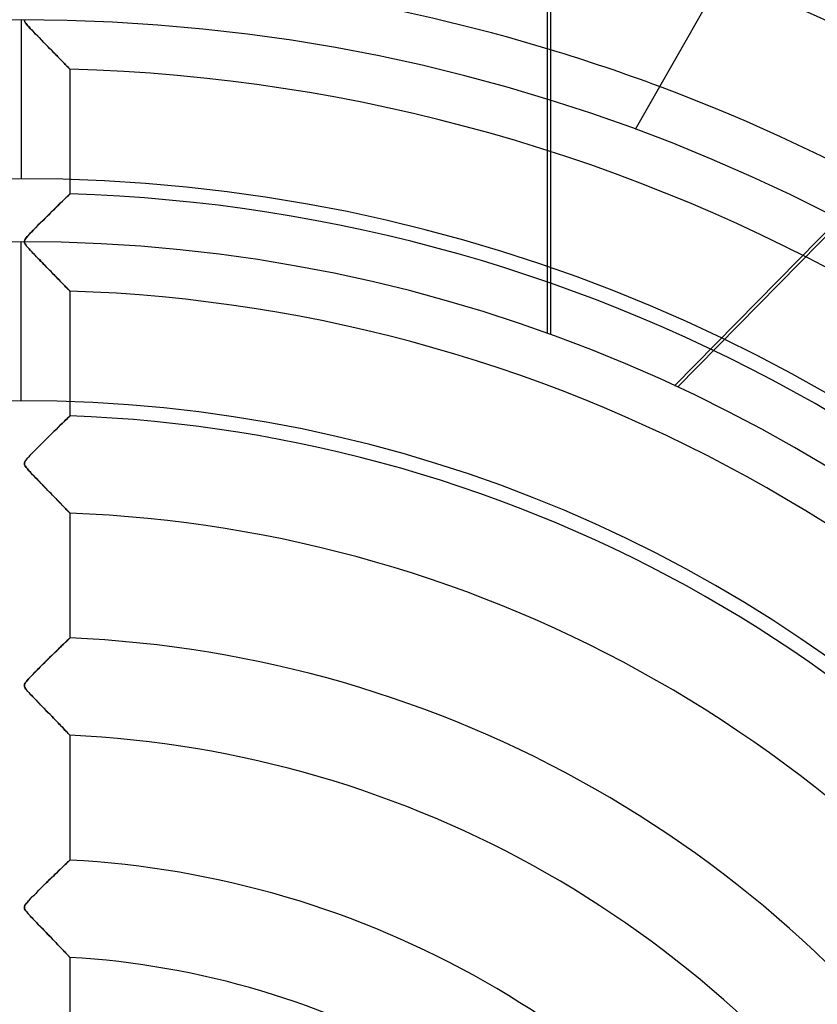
# Model space of a CAD drawing. Header units: millimetres. Extents: x -550 to 550, y -550 to 550.
# Tile 45 of 57: x 0 to 82, y 81 to 182. Entities that reach past the tile are written whole.
import ezdxf

# ---------------------------------------------------------------- set-up
doc = ezdxf.new("R2010")
doc.units = ezdxf.units.MM
doc.layers.add('HIDDEN', color=7, linetype='Continuous')
doc.layers.add('THICK', color=7, linetype='Continuous')

msp = doc.modelspace()

# ---------------------------------------------------------------- linework, layer by layer
at = {"layer": 'HIDDEN'}
for p, q in [((54.05, 150.17), (54.05, 246.24)), ((67.12, 144.8), (119.73, 198.31)), ((67.42, 144.66), (119.92, 198.06)), ((0.32, 182.38), (0.32, 182.45)), ((0.32, 182.44), (0.32, 182.38)), ((0.33, 182.31), (0.32, 182.38)), ((0.32, 182.38), (0.33, 182.32)), ((0.33, 182.32), (0.35, 182.25)), ((0.36, 182.24), (0.33, 182.31)), ((0.35, 182.25), (0.38, 182.18)), ((0.4, 182.15), (0.36, 182.24)), ((0.38, 182.18), (0.43, 182.1)), ((0.46, 182.06), (0.4, 182.15)), ((0.43, 182.1), (0.5, 182.01)), ((0.55, 181.95), (0.46, 182.06)), ((0.5, 182.01), (0.58, 181.91)), ((0.65, 181.83), (0.55, 181.95)), ((0.58, 181.91), (0.68, 181.8)), ((0.78, 181.69), (0.65, 181.83)), ((0.68, 181.8), (0.8, 181.67)), ((0.93, 181.52), (0.78, 181.69)), ((0.8, 181.67), (0.93, 181.52)), ((1.1, 181.34), (0.93, 181.52)), ((0.93, 181.52), (1.09, 181.36)), ((1.09, 181.36), (1.26, 181.18)), ((1.28, 181.15), (1.1, 181.34)), ((1.26, 181.18), (1.44, 180.99)), ((1.48, 180.94), (1.28, 181.15)), ((1.44, 180.99), (1.64, 180.79)), ((1.69, 180.73), (1.48, 180.94)), ((1.64, 180.79), (1.84, 180.58)), ((1.91, 180.51), (1.69, 180.73)), ((1.84, 180.58), (2.06, 180.36)), ((2.12, 180.3), (1.91, 180.51)), ((2.06, 180.36), (2.27, 180.14)), ((2.32, 180.08), (2.12, 180.3)), ((2.27, 180.14), (2.48, 179.92)), ((2.53, 179.87), (2.32, 180.08)), ((2.48, 179.92), (2.68, 179.72)), ((2.73, 179.67), (2.53, 179.87)), ((2.68, 179.72), (2.88, 179.51)), ((2.92, 179.47), (2.73, 179.67)), ((2.88, 179.51), (3.07, 179.32)), ((3.11, 179.27), (2.92, 179.47)), ((3.07, 179.32), (3.26, 179.13)), ((3.3, 179.08), (3.11, 179.27)), ((3.26, 179.13), (3.44, 178.95)), ((3.48, 178.9), (3.3, 179.08)), ((3.44, 178.95), (3.61, 178.77)), ((3.65, 178.72), (3.48, 178.9)), ((3.61, 178.77), (3.77, 178.6)), ((3.82, 178.55), (3.65, 178.72)), ((3.77, 178.6), (3.93, 178.44)), ((3.98, 178.39), (3.82, 178.55)), ((3.93, 178.44), (4.07, 178.29)), ((4.13, 178.24), (3.98, 178.39)), ((4.07, 178.29), (4.21, 178.15)), ((4.27, 178.09), (4.13, 178.24)), ((4.21, 178.15), (4.34, 178.02)), ((4.4, 177.96), (4.27, 178.09)), ((4.34, 178.02), (4.46, 177.9)), ((4.52, 177.83), (4.4, 177.96)), ((4.46, 177.9), (4.56, 177.79)), ((4.63, 177.72), (4.52, 177.83)), ((4.56, 177.79), (4.66, 177.69)), ((4.72, 177.62), (4.63, 177.72)), ((4.66, 177.69), (4.75, 177.6)), ((4.81, 177.54), (4.72, 177.62)), ((4.75, 177.6), (4.82, 177.52)), ((4.88, 177.47), (4.81, 177.54)), ((4.82, 177.52), (4.88, 177.46)), ((4.93, 177.41), (4.88, 177.47)), ((4.88, 177.46), (4.93, 177.41)), ((4.97, 177.37), (4.93, 177.41)), ((4.93, 177.41), (4.97, 177.37)), ((4.99, 177.35), (4.97, 177.37)), ((4.97, 177.37), (4.99, 177.35)), ((5, 177.34), (4.99, 177.35)), ((4.99, 177.35), (5, 177.34)), ((5, 177.34), (5, 164.51)), ((54.36, 174.11), (54.36, 150.06)), ((63.08, 171.14), (63.08, 171.14)), ((4.23, 163.77), (4.4, 163.93)), ((4.43, 163.96), (4.24, 163.77)), ((4.4, 163.93), (4.55, 164.07)), ((4.59, 164.12), (4.43, 163.96)), ((4.55, 164.07), (4.68, 164.2)), ((4.74, 164.26), (4.59, 164.12)), ((4.68, 164.2), (4.79, 164.31)), ((4.85, 164.37), (4.74, 164.26)), ((4.79, 164.31), (4.88, 164.4)), ((4.93, 164.45), (4.85, 164.37)), ((4.88, 164.4), (4.95, 164.46)), ((4.98, 164.5), (4.93, 164.45)), ((4.95, 164.46), (4.99, 164.5)), ((5, 164.51), (4.98, 164.5)), ((4.99, 164.5), (5, 164.51)), ((3.18, 162.73), (3.42, 162.97)), ((3.56, 163.11), (3.31, 162.86)), ((3.42, 162.97), (3.64, 163.19)), ((3.8, 163.35), (3.56, 163.11)), ((3.64, 163.19), (3.86, 163.4)), ((4.03, 163.57), (3.8, 163.35)), ((3.86, 163.4), (4.05, 163.59)), ((4.24, 163.77), (4.03, 163.57)), ((4.05, 163.59), (4.23, 163.77)), ((2.14, 161.71), (2.4, 161.96)), ((2.5, 162.06), (2.24, 161.8)), ((2.4, 161.96), (2.66, 162.22)), ((2.77, 162.33), (2.5, 162.06)), ((2.66, 162.22), (2.93, 162.48)), ((3.04, 162.6), (2.77, 162.33)), ((2.93, 162.48), (3.18, 162.73)), ((3.31, 162.86), (3.04, 162.6)), ((1.24, 160.79), (1.44, 161)), ((1.48, 161.04), (1.26, 160.81)), ((1.44, 161), (1.66, 161.22)), ((1.72, 161.29), (1.48, 161.04)), ((1.66, 161.22), (1.9, 161.46)), ((1.98, 161.54), (1.72, 161.29)), ((1.9, 161.46), (2.14, 161.71)), ((2.24, 161.8), (1.98, 161.54)), ((0.36, 159.78), (0.42, 159.88)), ((0.45, 159.91), (0.38, 159.8)), ((0.42, 159.88), (0.51, 160)), ((0.55, 160.05), (0.45, 159.91)), ((0.51, 160), (0.62, 160.13)), ((0.69, 160.22), (0.55, 160.05)), ((0.62, 160.13), (0.75, 160.27)), ((0.86, 160.4), (0.69, 160.22)), ((0.75, 160.27), (0.89, 160.43)), ((1.05, 160.6), (0.86, 160.4)), ((0.89, 160.43), (1.05, 160.6)), ((1.26, 160.81), (1.05, 160.6)), ((1.05, 160.6), (1.24, 160.79)), ((0, 143.27), (0, 159.6)), ((0.33, 159.71), (0.32, 159.62)), ((0.32, 159.62), (0.33, 159.7)), ((0.32, 159.54), (0.32, 159.62)), ((0.32, 159.62), (0.32, 159.54)), ((0.34, 159.46), (0.32, 159.54)), ((0.32, 159.54), (0.35, 159.46)), ((0.38, 159.8), (0.33, 159.71)), ((0.33, 159.7), (0.36, 159.78)), ((0.39, 159.37), (0.34, 159.46)), ((0.35, 159.46), (0.39, 159.37)), ((0.46, 159.27), (0.39, 159.37)), ((0.39, 159.37), (0.46, 159.27)), ((0.55, 159.15), (0.46, 159.27)), ((0.46, 159.27), (0.54, 159.16)), ((0.54, 159.16), (0.63, 159.06)), ((0.67, 159.01), (0.55, 159.15)), ((0.63, 159.06), (0.71, 158.96)), ((0.8, 158.86), (0.67, 159.01)), ((0.71, 158.96), (0.8, 158.86)), ((0.95, 158.7), (0.8, 158.86)), ((0.8, 158.86), (0.9, 158.76)), ((0.9, 158.76), (1.01, 158.64)), ((1.11, 158.54), (0.95, 158.7)), ((1.01, 158.64), (1.13, 158.51)), ((1.26, 158.38), (1.11, 158.54)), ((1.13, 158.51), (1.26, 158.38)), ((1.42, 158.21), (1.26, 158.38)), ((1.26, 158.38), (1.4, 158.23)), ((1.4, 158.23), (1.54, 158.08)), ((1.57, 158.05), (1.42, 158.21)), ((1.54, 158.08), (1.7, 157.92)), ((1.73, 157.89), (1.57, 158.05)), ((1.7, 157.92), (1.86, 157.76)), ((1.88, 157.74), (1.73, 157.89)), ((1.86, 157.76), (2.02, 157.59)), ((2.03, 157.58), (1.88, 157.74)), ((2.02, 157.59), (2.19, 157.42)), ((2.18, 157.42), (2.03, 157.58)), ((2.33, 157.27), (2.18, 157.42)), ((2.19, 157.42), (2.36, 157.24)), ((2.48, 157.12), (2.33, 157.27)), ((2.36, 157.24), (2.54, 157.06)), ((2.63, 156.97), (2.48, 157.12)), ((2.54, 157.06), (2.71, 156.88)), ((2.77, 156.82), (2.63, 156.97)), ((2.71, 156.88), (2.88, 156.71)), ((2.92, 156.67), (2.77, 156.82)), ((2.88, 156.71), (3.04, 156.55)), ((3.06, 156.53), (2.92, 156.67)), ((3.04, 156.55), (3.2, 156.38)), ((3.19, 156.39), (3.06, 156.53)), ((3.33, 156.25), (3.19, 156.39)), ((3.2, 156.38), (3.35, 156.23)), ((3.46, 156.11), (3.33, 156.25)), ((3.35, 156.23), (3.5, 156.08)), ((3.59, 155.98), (3.46, 156.11)), ((3.5, 156.08), (3.64, 155.93)), ((3.72, 155.85), (3.59, 155.98)), ((3.64, 155.93), (3.78, 155.79)), ((3.84, 155.73), (3.72, 155.85)), ((3.78, 155.79), (3.91, 155.66)), ((3.96, 155.61), (3.84, 155.73)), ((3.91, 155.66), (4.03, 155.53)), ((4.07, 155.49), (3.96, 155.61)), ((4.03, 155.53), (4.15, 155.41)), ((4.18, 155.38), (4.07, 155.49)), ((4.15, 155.41), (4.26, 155.29)), ((4.28, 155.27), (4.18, 155.38)), ((4.26, 155.29), (4.37, 155.18)), ((4.38, 155.17), (4.28, 155.27)), ((4.37, 155.18), (4.47, 155.08)), ((4.47, 155.07), (4.38, 155.17)), ((4.47, 155.08), (4.56, 154.98)), ((4.56, 154.98), (4.47, 155.07)), ((4.64, 154.9), (4.56, 154.98)), ((4.56, 154.98), (4.65, 154.89)), ((4.71, 154.83), (4.64, 154.9)), ((4.65, 154.89), (4.73, 154.81)), ((4.78, 154.76), (4.71, 154.83)), ((4.73, 154.81), (4.8, 154.74)), ((4.84, 154.7), (4.78, 154.76)), ((4.8, 154.74), (4.86, 154.68)), ((4.89, 154.65), (4.84, 154.7)), ((4.86, 154.68), (4.91, 154.62)), ((4.93, 154.61), (4.89, 154.65)), ((4.91, 154.62), (4.95, 154.58)), ((4.96, 154.57), (4.93, 154.61)), ((4.95, 154.58), (4.98, 154.55)), ((4.98, 154.55), (4.96, 154.57)), ((5, 154.53), (4.98, 154.55)), ((4.98, 154.55), (4.99, 154.54)), ((4.99, 154.54), (5, 154.53)), ((5, 154.53), (5, 154.53)), ((5, 154.53), (5, 141.7)), ((4.88, 141.58), (4.94, 141.65)), ((4.95, 141.65), (4.88, 141.59)), ((4.94, 141.65), (4.99, 141.69)), ((4.99, 141.69), (4.95, 141.65)), ((4.99, 141.69), (5, 141.7)), ((5, 141.7), (4.99, 141.69)), ((4.01, 140.74), (3.8, 140.54)), ((3.85, 140.59), (4.05, 140.78)), ((4.2, 140.93), (4.01, 140.74)), ((4.05, 140.78), (4.23, 140.95)), ((4.38, 141.1), (4.2, 140.93)), ((4.23, 140.95), (4.39, 141.11)), ((4.53, 141.25), (4.38, 141.1)), ((4.39, 141.11), (4.54, 141.26)), ((4.67, 141.38), (4.53, 141.25)), ((4.54, 141.26), (4.67, 141.38)), ((4.79, 141.5), (4.67, 141.38)), ((4.67, 141.38), (4.79, 141.49)), ((4.88, 141.59), (4.79, 141.5)), ((4.79, 141.49), (4.88, 141.58)), ((2.87, 139.62), (2.62, 139.38)), ((2.69, 139.45), (2.95, 139.7)), ((3.12, 139.86), (2.87, 139.62)), ((2.95, 139.7), (3.19, 139.94)), ((3.35, 140.1), (3.12, 139.86)), ((3.19, 139.94), (3.43, 140.17)), ((3.58, 140.32), (3.35, 140.1)), ((3.43, 140.17), (3.65, 140.39)), ((3.8, 140.54), (3.58, 140.32)), ((3.65, 140.39), (3.85, 140.59)), ((1.9, 138.66), (1.67, 138.43)), ((1.68, 138.44), (1.92, 138.68)), ((2.14, 138.9), (1.9, 138.66)), ((1.92, 138.68), (2.17, 138.93)), ((2.38, 139.14), (2.14, 138.9)), ((2.17, 138.93), (2.43, 139.19)), ((2.62, 139.38), (2.38, 139.14)), ((2.43, 139.19), (2.69, 139.45)), ((0.89, 137.63), (0.73, 137.46)), ((0.84, 137.58), (1.02, 137.77)), ((1.06, 137.81), (0.89, 137.63)), ((1.02, 137.77), (1.22, 137.98)), ((1.25, 138.01), (1.06, 137.81)), ((1.22, 137.98), (1.44, 138.2)), ((1.46, 138.21), (1.25, 138.01)), ((1.44, 138.2), (1.68, 138.44)), ((1.67, 138.43), (1.46, 138.21)), ((0.32, 136.87), (0.37, 136.99)), ((0.33, 136.88), (0.32, 136.8)), ((0.32, 136.77), (0.32, 136.87)), ((0.32, 136.8), (0.32, 136.72)), ((0.34, 136.66), (0.32, 136.77)), ((0.32, 136.72), (0.35, 136.65)), ((0.35, 136.96), (0.33, 136.88)), ((0.4, 136.55), (0.34, 136.66)), ((0.41, 137.05), (0.35, 136.96)), ((0.35, 136.65), (0.4, 136.56)), ((0.37, 136.99), (0.44, 137.11)), ((0.49, 137.17), (0.41, 137.05)), ((0.44, 137.11), (0.55, 137.24)), ((0.59, 137.3), (0.49, 137.17)), ((0.55, 137.24), (0.68, 137.4)), ((0.73, 137.46), (0.59, 137.3)), ((0.68, 137.4), (0.84, 137.58)), ((0.4, 136.56), (0.46, 136.46)), ((0.5, 136.41), (0.4, 136.55)), ((0.46, 136.46), (0.54, 136.36)), ((0.63, 136.25), (0.5, 136.41)), ((0.54, 136.36), (0.63, 136.26)), ((0.63, 136.26), (0.71, 136.16)), ((0.79, 136.07), (0.63, 136.25)), ((0.71, 136.16), (0.79, 136.07)), ((0.97, 135.88), (0.79, 136.07)), ((0.79, 136.07), (0.88, 135.97)), ((0.88, 135.97), (0.99, 135.86)), ((1.14, 135.69), (0.97, 135.88)), ((0.99, 135.86), (1.1, 135.74)), ((1.1, 135.74), (1.22, 135.61)), ((1.32, 135.51), (1.14, 135.69)), ((1.22, 135.61), (1.35, 135.48)), ((1.51, 135.32), (1.32, 135.51)), ((1.35, 135.48), (1.49, 135.33)), ((1.49, 135.33), (1.64, 135.18)), ((1.69, 135.13), (1.51, 135.32)), ((1.64, 135.18), (1.79, 135.03)), ((1.87, 134.95), (1.69, 135.13)), ((1.79, 135.03), (1.94, 134.87)), ((2.04, 134.76), (1.87, 134.95)), ((1.94, 134.87), (2.1, 134.7)), ((2.22, 134.58), (2.04, 134.76)), ((2.1, 134.7), (2.27, 134.53)), ((2.4, 134.4), (2.22, 134.58)), ((2.27, 134.53), (2.44, 134.36)), ((2.57, 134.23), (2.4, 134.4)), ((2.44, 134.36), (2.61, 134.19)), ((2.74, 134.05), (2.57, 134.23)), ((2.61, 134.19), (2.77, 134.01)), ((2.9, 133.88), (2.74, 134.05)), ((2.77, 134.01), (2.94, 133.85)), ((3.06, 133.72), (2.9, 133.88)), ((2.94, 133.85), (3.09, 133.69)), ((3.22, 133.55), (3.06, 133.72)), ((3.09, 133.69), (3.25, 133.53)), ((3.38, 133.39), (3.22, 133.55)), ((3.25, 133.53), (3.39, 133.38)), ((3.53, 133.24), (3.38, 133.39)), ((3.39, 133.38), (3.54, 133.23)), ((3.68, 133.09), (3.53, 133.24)), ((3.54, 133.23), (3.67, 133.09)), ((3.67, 133.09), (3.81, 132.95)), ((3.82, 132.94), (3.68, 133.09)), ((3.81, 132.95), (3.93, 132.82)), ((3.96, 132.8), (3.82, 132.94)), ((3.93, 132.82), (4.05, 132.7)), ((4.09, 132.66), (3.96, 132.8)), ((4.05, 132.7), (4.17, 132.58)), ((4.21, 132.54), (4.09, 132.66)), ((4.17, 132.58), (4.28, 132.46)), ((4.33, 132.41), (4.21, 132.54)), ((4.28, 132.46), (4.38, 132.36)), ((4.44, 132.3), (4.33, 132.41)), ((4.38, 132.36), (4.48, 132.25)), ((4.54, 132.2), (4.44, 132.3)), ((4.48, 132.25), (4.57, 132.16)), ((4.63, 132.1), (4.54, 132.2)), ((4.57, 132.16), (4.66, 132.07)), ((4.71, 132.01), (4.63, 132.1)), ((4.66, 132.07), (4.73, 131.99)), ((4.79, 131.94), (4.71, 132.01)), ((4.73, 131.99), (4.8, 131.92)), ((4.85, 131.87), (4.79, 131.94)), ((4.8, 131.92), (4.86, 131.86)), ((4.91, 131.81), (4.85, 131.87)), ((4.86, 131.86), (4.91, 131.81)), ((4.95, 131.77), (4.91, 131.81)), ((4.91, 131.81), (4.95, 131.77)), ((4.98, 131.74), (4.95, 131.77)), ((4.95, 131.77), (4.98, 131.74)), ((4.99, 131.72), (4.98, 131.74)), ((4.98, 131.74), (4.99, 131.72)), ((5, 131.72), (4.99, 131.72)), ((4.99, 131.72), (5, 131.72)), ((5, 131.72), (5, 118.88)), ((4.55, 118.45), (4.39, 118.3)), ((4.44, 118.34), (4.56, 118.46)), ((4.68, 118.58), (4.55, 118.45)), ((4.56, 118.46), (4.67, 118.57)), ((4.67, 118.57), (4.77, 118.66)), ((4.79, 118.69), (4.68, 118.58)), ((4.77, 118.66), (4.85, 118.74)), ((4.88, 118.77), (4.79, 118.69)), ((4.85, 118.74), (4.91, 118.8)), ((4.95, 118.83), (4.88, 118.77)), ((4.91, 118.8), (4.96, 118.85)), ((4.99, 118.87), (4.95, 118.83)), ((4.96, 118.85), (4.99, 118.88)), ((4.99, 118.88), (5, 118.88)), ((5, 118.88), (4.99, 118.87)), ((3.27, 117.21), (3.46, 117.4)), ((3.62, 117.55), (3.4, 117.33)), ((3.46, 117.4), (3.65, 117.58)), ((3.84, 117.76), (3.62, 117.55)), ((3.65, 117.58), (3.83, 117.75)), ((3.83, 117.75), (4, 117.92)), ((4.04, 117.95), (3.84, 117.76)), ((4, 117.92), (4.15, 118.07)), ((4.22, 118.14), (4.04, 117.95)), ((4.15, 118.07), (4.3, 118.21)), ((4.39, 118.3), (4.22, 118.14)), ((4.3, 118.21), (4.44, 118.34)), ((2.43, 116.39), (2.19, 116.15)), ((2.19, 116.15), (2.41, 116.36)), ((2.41, 116.36), (2.62, 116.57)), ((2.68, 116.63), (2.43, 116.39)), ((2.62, 116.57), (2.84, 116.79)), ((2.92, 116.87), (2.68, 116.63)), ((2.84, 116.79), (3.06, 117)), ((3.16, 117.1), (2.92, 116.87)), ((3.06, 117), (3.27, 117.21)), ((3.4, 117.33), (3.16, 117.1)), ((1.25, 115.2), (1.42, 115.37)), ((1.52, 115.48), (1.31, 115.27)), ((1.42, 115.37), (1.6, 115.55)), ((1.74, 115.69), (1.52, 115.48)), ((1.6, 115.55), (1.79, 115.74)), ((1.96, 115.92), (1.74, 115.69)), ((1.79, 115.74), (1.99, 115.94)), ((2.19, 116.15), (1.96, 115.92)), ((1.99, 115.94), (2.19, 116.15)), ((0.53, 114.42), (0.43, 114.3)), ((0.45, 114.32), (0.53, 114.42)), ((0.64, 114.56), (0.53, 114.42)), ((0.53, 114.42), (0.62, 114.53)), ((0.62, 114.53), (0.72, 114.64)), ((0.78, 114.72), (0.64, 114.56)), ((0.72, 114.64), (0.83, 114.76)), ((0.95, 114.89), (0.78, 114.72)), ((0.83, 114.76), (0.95, 114.89)), ((1.12, 115.07), (0.95, 114.89)), ((0.95, 114.89), (1.09, 115.04)), ((1.09, 115.04), (1.25, 115.2)), ((1.31, 115.27), (1.12, 115.07)), ((0.34, 114.11), (0.32, 114.03)), ((0.32, 114.01), (0.33, 114.08)), ((0.32, 114.03), (0.32, 113.96)), ((0.32, 113.95), (0.32, 114.01)), ((0.32, 113.96), (0.34, 113.88)), ((0.34, 113.88), (0.32, 113.95)), ((0.33, 114.08), (0.35, 114.15)), ((0.37, 114.2), (0.34, 114.11)), ((0.37, 113.81), (0.34, 113.88)), ((0.34, 113.88), (0.37, 113.8)), ((0.35, 114.15), (0.39, 114.23)), ((0.43, 114.3), (0.37, 114.2)), ((0.42, 113.73), (0.37, 113.81)), ((0.37, 113.8), (0.43, 113.71)), ((0.39, 114.23), (0.45, 114.32)), ((0.48, 113.63), (0.42, 113.73)), ((0.43, 113.71), (0.5, 113.61)), ((0.57, 113.52), (0.48, 113.63)), ((0.5, 113.61), (0.59, 113.5)), ((0.68, 113.4), (0.57, 113.52)), ((0.59, 113.5), (0.68, 113.39)), ((0.8, 113.26), (0.68, 113.4)), ((0.68, 113.39), (0.78, 113.28)), ((0.78, 113.28), (0.9, 113.15)), ((0.95, 113.1), (0.8, 113.26)), ((0.9, 113.15), (1.04, 113.01)), ((1.1, 112.94), (0.95, 113.1)), ((1.04, 113.01), (1.19, 112.85)), ((1.27, 112.76), (1.1, 112.94)), ((1.19, 112.85), (1.35, 112.68)), ((1.45, 112.57), (1.27, 112.76)), ((1.35, 112.68), (1.53, 112.49)), ((1.64, 112.38), (1.45, 112.57)), ((1.53, 112.49), (1.72, 112.3)), ((1.84, 112.18), (1.64, 112.38)), ((1.72, 112.3), (1.91, 112.1)), ((2.03, 111.98), (1.84, 112.18)), ((1.91, 112.1), (2.12, 111.89)), ((2.22, 111.78), (2.03, 111.98)), ((2.12, 111.89), (2.33, 111.67)), ((2.41, 111.58), (2.22, 111.78)), ((2.33, 111.67), (2.54, 111.45)), ((2.6, 111.39), (2.41, 111.58)), ((2.54, 111.45), (2.76, 111.23)), ((2.78, 111.2), (2.6, 111.39)), ((2.76, 111.23), (2.97, 111.01)), ((2.96, 111.02), (2.78, 111.2)), ((3.13, 110.84), (2.96, 111.02)), ((2.97, 111.01), (3.17, 110.8)), ((3.31, 110.66), (3.13, 110.84)), ((3.17, 110.8), (3.36, 110.6)), ((3.47, 110.49), (3.31, 110.66)), ((3.36, 110.6), (3.54, 110.41)), ((3.63, 110.32), (3.47, 110.49)), ((3.54, 110.41), (3.72, 110.23)), ((3.79, 110.16), (3.63, 110.32)), ((3.72, 110.23), (3.88, 110.06)), ((3.94, 110), (3.79, 110.16)), ((3.88, 110.06), (4.04, 109.9)), ((4.08, 109.86), (3.94, 110)), ((4.04, 109.9), (4.19, 109.74)), ((4.21, 109.72), (4.08, 109.86)), ((4.19, 109.74), (4.33, 109.6)), ((4.34, 109.58), (4.21, 109.72)), ((4.33, 109.6), (4.46, 109.46)), ((4.46, 109.46), (4.34, 109.58)), ((4.57, 109.35), (4.46, 109.46)), ((4.46, 109.46), (4.57, 109.34)), ((4.66, 109.25), (4.57, 109.35)), ((4.57, 109.34), (4.68, 109.23)), ((4.75, 109.16), (4.66, 109.25)), ((4.68, 109.23), (4.77, 109.13)), ((4.83, 109.08), (4.75, 109.16)), ((4.77, 109.13), (4.85, 109.05)), ((4.89, 109.01), (4.83, 109.08)), ((4.85, 109.05), (4.92, 108.98)), ((4.94, 108.96), (4.89, 109.01)), ((4.92, 108.98), (4.96, 108.93)), ((4.97, 108.92), (4.94, 108.96)), ((4.96, 108.93), (4.99, 108.91)), ((4.99, 108.9), (4.97, 108.92)), ((4.99, 108.91), (5, 108.9)), ((5, 108.9), (4.99, 108.9)), ((5, 108.9), (5, 96.06)), ((4, 95.11), (3.8, 94.91)), ((3.92, 95.03), (4.09, 95.19)), ((4.2, 95.29), (4, 95.11)), ((4.09, 95.19), (4.24, 95.34)), ((4.37, 95.46), (4.2, 95.29)), ((4.24, 95.34), (4.39, 95.47)), ((4.53, 95.61), (4.37, 95.46)), ((4.39, 95.47), (4.52, 95.6)), ((4.52, 95.6), (4.64, 95.72)), ((4.67, 95.74), (4.53, 95.61)), ((4.64, 95.72), (4.74, 95.82)), ((4.79, 95.86), (4.67, 95.74)), ((4.74, 95.82), (4.83, 95.9)), ((4.88, 95.94), (4.79, 95.86)), ((4.83, 95.9), (4.91, 95.97)), ((4.95, 96.01), (4.88, 95.94)), ((4.91, 95.97), (4.96, 96.02)), ((4.99, 96.05), (4.95, 96.01)), ((4.96, 96.02), (4.99, 96.05)), ((4.99, 96.05), (5, 96.06)), ((5, 96.06), (4.99, 96.05)), ((3.11, 94.24), (2.86, 94)), ((2.95, 94.09), (3.16, 94.29)), ((3.35, 94.47), (3.11, 94.24)), ((3.16, 94.29), (3.37, 94.49)), ((3.58, 94.7), (3.35, 94.47)), ((3.37, 94.49), (3.56, 94.68)), ((3.56, 94.68), (3.75, 94.86)), ((3.8, 94.91), (3.58, 94.7)), ((3.75, 94.86), (3.92, 95.03)), ((1.8, 92.96), (2.03, 93.18)), ((2.13, 93.28), (1.89, 93.05)), ((2.03, 93.18), (2.27, 93.42)), ((2.37, 93.52), (2.13, 93.28)), ((2.27, 93.42), (2.5, 93.65)), ((2.61, 93.76), (2.37, 93.52)), ((2.5, 93.65), (2.73, 93.87)), ((2.86, 94), (2.61, 93.76)), ((2.73, 93.87), (2.95, 94.09)), ((0.87, 92.01), (1.03, 92.17)), ((1.06, 92.21), (0.89, 92.03)), ((1.03, 92.17), (1.2, 92.35)), ((1.25, 92.4), (1.06, 92.21)), ((1.2, 92.35), (1.39, 92.54)), ((1.45, 92.61), (1.25, 92.4)), ((1.39, 92.54), (1.59, 92.74)), ((1.67, 92.82), (1.45, 92.61)), ((1.59, 92.74), (1.8, 92.96)), ((1.89, 93.05), (1.67, 92.82)), ((0.32, 91.22), (0.33, 91.31)), ((0.33, 91.28), (0.32, 91.21)), ((0.32, 91.14), (0.32, 91.22)), ((0.32, 91.21), (0.32, 91.13)), ((0.35, 91.05), (0.32, 91.14)), ((0.32, 91.13), (0.35, 91.06)), ((0.33, 91.31), (0.37, 91.4)), ((0.36, 91.37), (0.33, 91.28)), ((0.41, 91.46), (0.36, 91.37)), ((0.37, 91.4), (0.44, 91.51)), ((0.49, 91.57), (0.41, 91.46)), ((0.44, 91.51), (0.53, 91.62)), ((0.6, 91.71), (0.49, 91.57)), ((0.53, 91.62), (0.63, 91.74)), ((0.73, 91.86), (0.6, 91.71)), ((0.63, 91.74), (0.74, 91.87)), ((0.89, 92.03), (0.73, 91.86)), ((0.74, 91.87), (0.87, 92.01)), ((0.35, 91.06), (0.39, 90.97)), ((0.4, 90.95), (0.35, 91.05)), ((0.39, 90.97), (0.45, 90.88)), ((0.47, 90.84), (0.4, 90.95)), ((0.45, 90.88), (0.53, 90.77)), ((0.56, 90.74), (0.47, 90.84)), ((0.53, 90.77), (0.62, 90.67)), ((0.66, 90.62), (0.56, 90.74)), ((0.62, 90.67), (0.72, 90.55)), ((0.78, 90.48), (0.66, 90.62)), ((0.72, 90.55), (0.82, 90.44)), ((0.92, 90.33), (0.78, 90.48)), ((0.82, 90.44), (0.94, 90.31)), ((1.07, 90.17), (0.92, 90.33)), ((0.94, 90.31), (1.08, 90.16)), ((1.24, 90), (1.07, 90.17)), ((1.08, 90.16), (1.23, 90)), ((1.23, 90), (1.39, 89.83)), ((1.41, 89.81), (1.24, 90)), ((1.39, 89.83), (1.57, 89.65)), ((1.6, 89.62), (1.41, 89.81)), ((1.57, 89.65), (1.75, 89.46)), ((1.79, 89.42), (1.6, 89.62)), ((1.75, 89.46), (1.95, 89.26)), ((1.99, 89.21), (1.79, 89.42)), ((1.95, 89.26), (2.15, 89.05)), ((2.18, 89.01), (1.99, 89.21)), ((2.15, 89.05), (2.36, 88.83)), ((2.37, 88.82), (2.18, 89.01)), ((2.36, 88.83), (2.57, 88.61)), ((2.56, 88.62), (2.37, 88.82)), ((2.74, 88.43), (2.56, 88.62)), ((2.57, 88.61), (2.78, 88.39)), ((2.93, 88.24), (2.74, 88.43)), ((2.78, 88.39), (2.99, 88.18)), ((3.1, 88.06), (2.93, 88.24)), ((2.99, 88.18), (3.19, 87.97)), ((3.27, 87.88), (3.1, 88.06)), ((3.19, 87.97), (3.38, 87.77)), ((3.44, 87.7), (3.27, 87.88)), ((3.38, 87.77), (3.56, 87.58)), ((3.61, 87.53), (3.44, 87.7)), ((3.56, 87.58), (3.74, 87.4)), ((3.76, 87.37), (3.61, 87.53)), ((3.74, 87.4), (3.9, 87.22)), ((3.91, 87.21), (3.76, 87.37)), ((3.9, 87.22), (4.06, 87.06)), ((4.06, 87.06), (3.91, 87.21)), ((4.2, 86.91), (4.06, 87.06)), ((4.06, 87.06), (4.2, 86.91)), ((4.33, 86.78), (4.2, 86.91)), ((4.2, 86.91), (4.34, 86.76)), ((4.44, 86.65), (4.33, 86.78)), ((4.34, 86.76), (4.47, 86.63)), ((4.56, 86.54), (4.44, 86.65)), ((4.47, 86.63), (4.58, 86.51)), ((4.65, 86.43), (4.56, 86.54)), ((4.58, 86.51), (4.69, 86.4)), ((4.74, 86.34), (4.65, 86.43)), ((4.69, 86.4), (4.78, 86.3)), ((4.82, 86.26), (4.74, 86.34)), ((4.78, 86.3), (4.86, 86.22)), ((4.88, 86.19), (4.82, 86.26)), ((4.86, 86.22), (4.92, 86.15)), ((4.93, 86.13), (4.88, 86.19)), ((4.92, 86.15), (4.96, 86.1)), ((4.97, 86.1), (4.93, 86.13)), ((4.96, 86.1), (4.99, 86.07)), ((4.99, 86.07), (4.97, 86.1)), ((5, 86.06), (4.99, 86.07)), ((4.99, 86.07), (5, 86.06)), ((5, 86.06), (5, 73.22))]:
    msp.add_line(p, q, dxfattribs=at)
for radius, start, end in [(506, 0, 180), (456, 0, 180), (451, 0, 180), (400, 0, 180), (395, 0, 180), (210.19, 31.9631, 68.5058), (187.39, 73.1369, 88.471), (200.21, 32.031, 68.9178), (177.41, 32.215, 88.385), (187.39, 32.129, 69.5123), (164.59, 32.3408, 88.2592), (159.6, 0, 180), (154.61, 32.4532, 88.1467), (143.27, 90, 270), (143.27, 270, 90), (141.79, 32.6208, 87.9792), (131.81, 32.7739, 87.8261), (118.99, 33.0083, 87.5917), (109.01, 33.2289, 87.3711), (96.19, 33.5796, 87.0204), (86.21, 33.9249, 86.6751)]:
    msp.add_arc((0, 0), radius, start, end, dxfattribs=at)
at = {"layer": 'THICK'}
for p, q in [((169.08, 356.97), (63.08, 171.14)), ((54.36, 246.24), (54.36, 174.11)), ((0, 182.4), (0, 166.07))]:
    msp.add_line(p, q, dxfattribs=at)
for radius, start, end in [(445, 0, 180), (394.99, 0, 180), (182.4, 90, 180), (182.4, 0, 90), (187.39, 69.5123, 73.1369), (166.07, 90, 270), (166.07, 270, 90)]:
    msp.add_arc((0, 0), radius, start, end, dxfattribs=at)

doc.saveas('drawing.dxf')
